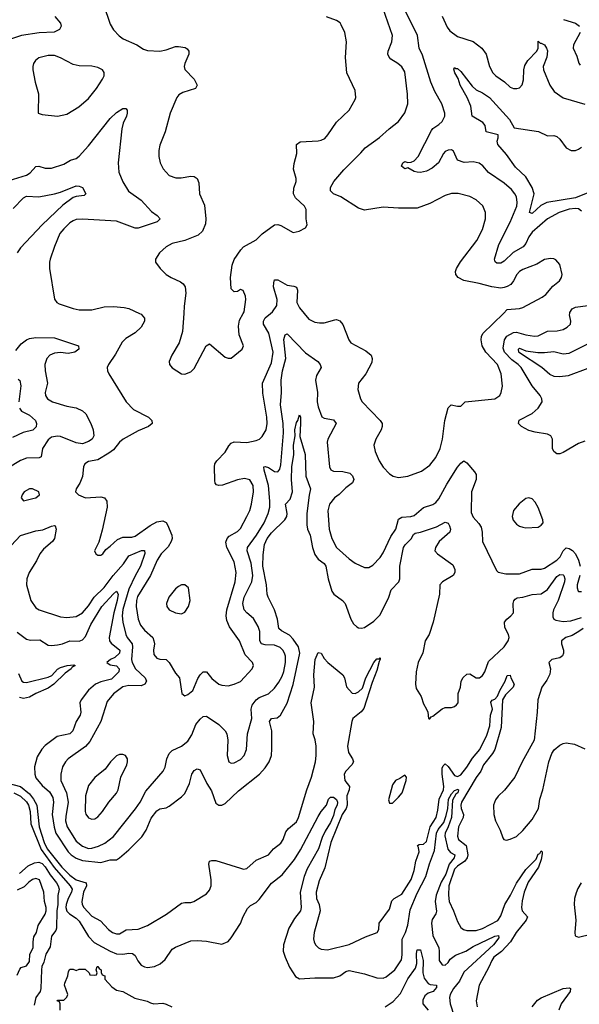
# Model space of a CAD drawing. Header units: inches. Extents: x 1245430 to 1420861, y 606325 to 671315.
# Tile 220 of 256: x 1363226 to 1366835, y 635547 to 641892. Entities that reach past the tile are written whole.
import ezdxf

# ---------------------------------------------------------------- set-up
doc = ezdxf.new("R2010")
doc.units = ezdxf.units.IN
doc.header["$MEASUREMENT"] = 0
doc.layers.add('B3663', color=7, linetype='Continuous')
doc.layers.add('B3664', color=7, linetype='Continuous')

msp = doc.modelspace()

# ---------------------------------------------------------------- linework, layer by layer
at = {"layer": 'B3663', "color": 5}
for points, elevation in [([(1363998.5, 640000), (1364010, 639994.9), (1364030.3, 639970), (1364031.5, 639950), (1364008.9, 639910), (1363970, 639875.3), (1363910, 639838.7), (1363886.6, 639813.4), (1363843.4, 639736.6), (1363797.6, 639670), (1363790.4, 639650), (1363792.4, 639630), (1363801.3, 639610), (1363913.4, 639430), (1363960.8, 639380.8), (1364057.1, 639330), (1364077.1, 639310), (1364079.3, 639290), (1364055.5, 639270), (1363990, 639243.9), (1363892.9, 639190), (1363870.1, 639169.9), (1363830, 639120.9), (1363801.2, 639098.8), (1363730, 639056.8), (1363670, 639044.7), (1363646, 639030), (1363638, 639010), (1363631.6, 638948.4), (1363613.5, 638906.5), (1363590.8, 638870), (1363586, 638850), (1363604.7, 638830), (1363650, 638810.4), (1363750, 638816.9), (1363773, 638810), (1363788.8, 638788.8), (1363789, 638750), (1363758.3, 638601.7), (1363735.5, 638524.5), (1363708, 638470), (1363716, 638450), (1363730, 638440.7), (1363750, 638442), (1363761.2, 638450), (1363781.3, 638478.7), (1363810, 638499.3), (1363856.4, 638543.6), (1363890, 638557.7), (1363950, 638558.4), (1363970, 638564.1), (1364066.3, 638633.7), (1364110, 638657.4), (1364150, 638662.7), (1364170, 638651.3), (1364178.1, 638638.1), (1364207.9, 638570), (1364208.2, 638550), (1364202.3, 638530), (1364183.7, 638496.3), (1364138.3, 638450), (1364111.5, 638410), (1364068.9, 638310), (1363985.6, 638174.4), (1363978.1, 638150), (1363975.9, 638110), (1363990.1, 638030), (1364005.8, 637990), (1364030, 637957.9), (1364083.8, 637910), (1364091.4, 637890), (1364094.9, 637870), (1364087.8, 637830), (1364090, 637800.7), (1364110, 637777.6), (1364130, 637770.4), (1364170, 637768.4), (1364190.4, 637750), (1364230, 637680.7), (1364255.5, 637650), (1364271, 637551), (1364290, 637536), (1364310, 637542.8), (1364342.7, 637570), (1364374.3, 637645.7), (1364390, 637670.8), (1364410, 637690.7), (1364430, 637690.7), (1364465.7, 637645.7), (1364510, 637611.2), (1364530, 637603.2), (1364570, 637599.7), (1364610, 637609.2), (1364650, 637627.1), (1364725.6, 637710), (1364734.5, 637730), (1364727.3, 637750), (1364679.5, 637799.5), (1364644.2, 637890), (1364579.7, 637979.7), (1364561.3, 638021.3), (1364558.2, 638050), (1364562.3, 638090), (1364615.2, 638270), (1364622, 638330), (1364610, 638397.6), (1364560.9, 638490), (1364554.7, 638525.2), (1364563.5, 638550), (1364576.6, 638563.4), (1364630, 638594.7), (1364650, 638613.8), (1364691.5, 638690), (1364710.6, 638730), (1364720.6, 638770), (1364734.5, 638850), (1364732.2, 638890), (1364710, 638928), (1364676.4, 638936.4), (1364630, 638927.1), (1364532.9, 638892.9), (1364510, 638889.6), (1364495.5, 638895.5), (1364486.3, 638906.3), (1364483.3, 638923.3), (1364481.7, 639010), (1364485.4, 639030), (1364496.9, 639050), (1364550, 639104.9), (1364574.3, 639145.7), (1364590, 639163.2), (1364610, 639171.1), (1364690, 639168.1), (1364750, 639180.3), (1364772, 639190), (1364790, 639206), (1364815.3, 639250), (1364820.8, 639290), (1364818.7, 639330), (1364793.6, 639486.4), (1364792.2, 639550), (1364850, 639681.7), (1364861.5, 639750), (1364831.9, 639871.9), (1364797.3, 639930), (1364797.2, 639950), (1364809.2, 639970.8), (1364844.3, 640000)], 860), ([(1364284.1, 640000), (1364276.5, 639883.5), (1364254.9, 639810), (1364206.7, 639730), (1364190.4, 639690), (1364193, 639670), (1364210, 639648.2), (1364269, 639611), (1364290, 639608.4), (1364330, 639622.4), (1364350, 639644.4), (1364427.6, 639790), (1364450, 639802.8), (1364550, 639718), (1364570, 639711), (1364590, 639711.3), (1364660.9, 639770), (1364669.4, 639790), (1364641.5, 639861.5), (1364636.4, 639916.4), (1364643.9, 639956.1), (1364667.4, 640000)], 880), ([(1365059.6, 640000), (1365090, 639963.1), (1365130, 639942.8), (1365158.5, 639938.5), (1365190, 639939.7), (1365258.3, 639958.3), (1365270, 639959.5), (1365290, 639952.4), (1365310, 639927.3), (1365348.5, 639830), (1365361.6, 639810), (1365457.8, 639757.8), (1365491.6, 639730), (1365499.7, 639710), (1365496.6, 639683.4), (1365458.3, 639610), (1365410.3, 639550), (1365405.7, 639510), (1365424, 639450), (1365435.6, 639430), (1365550.3, 639310), (1365563.7, 639290), (1365563.7, 639270), (1365556.5, 639250), (1365521.7, 639190), (1365510.3, 639150), (1365519, 639110), (1365545.2, 639050), (1365569.4, 639009.4), (1365610, 638966.7), (1365634.8, 638950), (1365670, 638943.1), (1365730, 638951.6), (1365817.1, 638982.9), (1365870, 639022), (1365909.7, 639070), (1365938.5, 639130), (1365952, 639190), (1365967.8, 639310), (1365989.6, 639390.3), (1366008.7, 639410), (1366050, 639401), (1366070, 639402), (1366098, 639430), (1366290, 639449.3), (1366322, 639470), (1366332, 639490), (1366339.3, 639530), (1366332.1, 639610), (1366307.8, 639670), (1366232.9, 639750), (1366208.1, 639790), (1366201.5, 639830), (1366204, 639850), (1366213, 639870), (1366345.4, 640000)], 860), ([(1366870, 639176.4), (1366830, 639160.3), (1366730, 639102.5), (1366710, 639094.8), (1366690, 639095.1), (1366671.8, 639110), (1366661.3, 639130), (1366663.1, 639190), (1366651.6, 639211.6), (1366630, 639222), (1366550, 639233.4), (1366510, 639244.5), (1366461.3, 639270), (1366443.6, 639290), (1366447.8, 639312.2), (1366530, 639354), (1366570, 639387.9), (1366595.3, 639430), (1366593.7, 639450), (1366582.6, 639470), (1366531.8, 639531.8), (1366461, 639650), (1366441.7, 639670), (1366399.6, 639699.6), (1366352, 639750), (1366344.6, 639775.4), (1366351.9, 639830), (1366366.6, 639853.4), (1366410, 639876.8), (1366430, 639877.8), (1366490, 639862.3), (1366546.1, 639853.9), (1366570, 639854.4), (1366630, 639885), (1366692.2, 639887.8), (1366730, 639896.9), (1366757, 639910), (1366778.9, 639930), (1366781.4, 639950), (1366772.7, 639990), (1366773.5, 640000)], 840), ([(1363170, 638502.9), (1363232, 638568), (1363330, 638598.3), (1363374.7, 638605.3), (1363430, 638629.1), (1363450, 638632.8), (1363454.9, 638630), (1363460.8, 638610), (1363450.2, 638550), (1363437.3, 638530), (1363379.1, 638480.9), (1363356.2, 638450), (1363334.8, 638405.2), (1363286.7, 638330), (1363272.2, 638290), (1363270.2, 638250), (1363298.6, 638150), (1363330, 638103.1), (1363350.8, 638090), (1363490, 638043.9), (1363530, 638040.2), (1363590, 638047.1), (1363630, 638069.2), (1363670, 638115.5), (1363705.4, 638170), (1363770, 638232.3), (1363828.4, 638311.6), (1363894.5, 638385.5), (1363930, 638437.6), (1364011.1, 638471.1), (1364030.9, 638470.9), (1364033.3, 638453.2), (1364005, 638370), (1363970, 638308.4), (1363930, 638223.2), (1363891, 638091), (1363886.9, 638050), (1363890.1, 638010.1), (1363910.2, 637930), (1363919.7, 637910), (1363950.6, 637870), (1363954.3, 637850), (1363947.5, 637770), (1363950.8, 637750), (1363972.7, 637710), (1364035.5, 637650), (1364043.8, 637630), (1364032.3, 637610), (1364010, 637599.9), (1363930, 637602.1), (1363890, 637593.8), (1363830, 637548.7), (1363790, 637498.7), (1363748.6, 637370), (1363678.4, 637241.6), (1363650, 637209.1), (1363539.1, 637130), (1363520.7, 637110), (1363502.8, 637077.2), (1363490.2, 637030), (1363490.2, 636990), (1363527.3, 636910), (1363538.3, 636850), (1363522.3, 636757.7), (1363521.5, 636730), (1363532, 636690), (1363590, 636598.9), (1363630, 636566.1), (1363670, 636552.1), (1363690, 636552.6), (1363733.5, 636566.5), (1363774.3, 636585.7), (1363830, 636629.3), (1363972.9, 636807.1), (1364002.5, 636850), (1364040.1, 636919.9), (1364151.2, 637048.8), (1364164.3, 637075.7), (1364174.7, 637130), (1364190, 637162.8), (1364210, 637183.2), (1364270, 637211.2), (1364310, 637242), (1364337, 637283), (1364362.6, 637350), (1364390, 637384), (1364410, 637400.9), (1364430, 637403.1), (1364510.2, 637350.2), (1364550.2, 637310.2), (1364562.4, 637290), (1364567.6, 637250), (1364563.1, 637150), (1364574, 637110), (1364590, 637100.4), (1364610, 637102.6), (1364650, 637123.7), (1364672.6, 637150), (1364688.3, 637190), (1364694.5, 637290), (1364722.2, 637390), (1364719.7, 637450), (1364725.6, 637474.4), (1364750, 637510.1), (1364770, 637523.5), (1364830, 637547.1), (1364870, 637583.6), (1364897.7, 637622.3), (1364917.9, 637662.1), (1364928.3, 637691.7), (1364939.2, 637750), (1364939.9, 637790), (1364934.4, 637810), (1364923.2, 637830), (1364906.5, 637846.5), (1364870, 637861.2), (1364810, 637862.8), (1364784.6, 637870), (1364774.9, 637890), (1364773.9, 637950), (1364762.8, 637982.8), (1364733.8, 638033.8), (1364690, 638069.8), (1364672.5, 638090), (1364664.8, 638130), (1364673.6, 638170), (1364722.1, 638270), (1364729.4, 638310), (1364719.5, 638390), (1364693.5, 638470), (1364694.5, 638490), (1364752.5, 638570), (1364801.9, 638650), (1364828.7, 638710), (1364838.8, 638750), (1364839.9, 638790), (1364830.6, 638890), (1364802.2, 638990), (1364800.9, 639010), (1364810, 639013.2), (1364830, 639007.1), (1364870, 638980.6), (1364890, 638978.6), (1364903.4, 638996.6), (1364910, 639022.8), (1364927.2, 639230), (1364926.1, 639290), (1364908.4, 639410), (1364914, 639490), (1364911.2, 639570), (1364919.8, 639630), (1364941.3, 639710), (1364930, 639831.3), (1364938, 639862), (1364950, 639867.4), (1365070, 639745.2), (1365148.5, 639690), (1365163.7, 639670), (1365170.3, 639650), (1365140.7, 639599.3), (1365134.3, 639570), (1365145.7, 639490), (1365144.8, 639430), (1365150, 639397.3), (1365173.9, 639333.9), (1365190, 639324.9), (1365250, 639313.1), (1365266.7, 639290), (1365213.6, 639190), (1365208.9, 639170), (1365223.6, 639010), (1365231.6, 638991.5), (1365250, 638982.8), (1365310, 638980.5), (1365354.4, 638970), (1365373.1, 638953.1), (1365380.2, 638930), (1365372.4, 638907.6), (1365330, 638876.5), (1365287, 638833), (1365256.5, 638810), (1365223.9, 638770), (1365212.1, 638728), (1365222.3, 638610), (1365239.7, 638550), (1365268.4, 638490), (1365350, 638417.4), (1365390, 638390.3), (1365450, 638361.1), (1365477.5, 638362.5), (1365502.6, 638377.4), (1365550, 638426.4), (1365570, 638457.1), (1365618.9, 638561.1), (1365651.3, 638610), (1365670, 638673.7), (1365690, 638687.3), (1365749.1, 638690.9), (1365770, 638698.2), (1365830, 638749.2), (1365890, 638768.2), (1365910, 638781.3), (1365930, 638804.4), (1365980.3, 638899.7), (1366050, 639009.1), (1366070, 639034.7), (1366090, 639048.9), (1366110, 639035.8), (1366159.6, 638979.6), (1366170, 638960.5), (1366170.6, 638929.4), (1366140.6, 638850), (1366137.4, 638717.4), (1366150, 638685.5), (1366186.2, 638646.2), (1366202, 638622), (1366209.1, 638590), (1366210.3, 638530), (1366302, 638342), (1366312.8, 638332.8), (1366360.4, 638320.4), (1366450, 638320.3), (1366530, 638351.9), (1366590, 638352.4), (1366610, 638358), (1366691, 638410), (1366710.9, 638430), (1366730.9, 638470), (1366750, 638488), (1366770, 638484.8), (1366791.5, 638471.5), (1366810.1, 638450.1), (1366830.8, 638410), (1366840.5, 638370)], 840), ([(1363200.5, 639759.5), (1363236.3, 639803.7), (1363270, 639829.5), (1363290, 639837.8), (1363330, 639843.8), (1363450, 639843), (1363604.9, 639790), (1363606.7, 639770), (1363581.6, 639750), (1363538.3, 639741.7), (1363490, 639746.6), (1363450, 639742.5), (1363420.3, 639730), (1363401.6, 639710), (1363388.5, 639670), (1363389.4, 639629.4), (1363405.8, 639550), (1363390.3, 639490), (1363392, 639470), (1363404.4, 639450), (1363437.3, 639430), (1363530, 639402.4), (1363590, 639391.4), (1363631.6, 639371.6), (1363651.4, 639351.4), (1363685.2, 639290), (1363700.2, 639250), (1363702.9, 639210), (1363692.1, 639190), (1363670, 639173.8), (1363630, 639159.6), (1363590, 639164.5), (1363490, 639206.8), (1363470, 639209.4), (1363430, 639201.1), (1363410, 639184.6), (1363373.7, 639130), (1363365.1, 639074.9), (1363351.2, 639068.8), (1363270, 639067.1), (1363230, 639051.8), (1363150, 639002)], 840), ([(1366890, 639643.8), (1366763.3, 639596.7), (1366710, 639590.3), (1366672.7, 639592.7), (1366645.4, 639605.4), (1366594, 639650), (1366450, 639744.9), (1366444.5, 639750), (1366443.5, 639770), (1366450, 639775.4), (1366490, 639758.6), (1366568.3, 639748.3), (1366610, 639747.5), (1366670, 639754.8), (1366730, 639738.2), (1366770, 639744.2), (1366907.2, 639812.8)], 820), ([(1363215.6, 639575.6), (1363226.9, 639566.9), (1363232.1, 639532.1), (1363220.8, 639430)], 820), ([(1363223.5, 639390), (1363238.3, 639370), (1363290, 639344.1), (1363328.3, 639310), (1363333.6, 639290), (1363332, 639268), (1363310, 639247.9), (1363248.8, 639231.2), (1363180.2, 639199.8)], 820), ([(1363210, 637944.6), (1363270, 637900.7), (1363294.4, 637894.4), (1363355.6, 637895.6), (1363410, 637862), (1363430, 637859.4), (1363470, 637863.4), (1363501.3, 637870), (1363550, 637889.6), (1363610, 637886.4), (1363630, 637895.1), (1363650, 637917.3), (1363685.5, 637994.5), (1363756.1, 638110), (1363830, 638192.5), (1363850, 638209.1), (1363860.4, 638190), (1363855.3, 638150), (1363833, 638070), (1363801.9, 637910), (1363804.7, 637890), (1363815.2, 637875.2), (1363872.1, 637830), (1363870.5, 637810), (1363838.3, 637781.7), (1363812.2, 637770), (1363787.8, 637750), (1363810, 637734.7), (1363850, 637728.7), (1363867.4, 637710), (1363865, 637690), (1363816.8, 637643.2), (1363750, 637625.2), (1363714.5, 637610), (1363669.2, 637570.8), (1363621.8, 637510), (1363614.5, 637490), (1363620.6, 637430), (1363614.7, 637410), (1363589.2, 637370), (1363569.1, 637310), (1363549.4, 637290.6), (1363466.5, 637273.5), (1363390, 637215.3), (1363368.9, 637191.1), (1363339.1, 637140.9), (1363322.1, 637077.9), (1363322.6, 637030), (1363330, 637006.3), (1363370, 636956.6), (1363417.4, 636917.4), (1363438.8, 636878.8), (1363443.7, 636850), (1363434.4, 636770), (1363447.9, 636687.9), (1363459.1, 636650), (1363539.1, 636530), (1363557.6, 636510), (1363590, 636488.2), (1363630, 636473.6), (1363750, 636461), (1363810, 636477.1), (1363850, 636479.2), (1363870, 636492.1), (1363930, 636542.8), (1364013.1, 636626.9), (1364041.7, 636670), (1364073.8, 636746.1), (1364110, 636793.8), (1364130, 636806.9), (1364170, 636812.8), (1364190, 636823.6), (1364270, 636884.9), (1364290, 636906.5), (1364321, 636970), (1364336, 637030), (1364350, 637054.9), (1364370, 637064.9), (1364390, 637058.4), (1364433.3, 636970), (1364462.5, 636922.5), (1364490, 636844.2), (1364510, 636831.4), (1364530, 636831.5), (1364550, 636840.9), (1364636.7, 636923.3), (1364771.6, 637030), (1364808.4, 637070), (1364833.9, 637110), (1364848.8, 637150), (1364852.5, 637192.5), (1364850.9, 637309.1), (1364836.5, 637370), (1364850, 637388.2), (1364885.8, 637394.2), (1364907.1, 637410), (1364951.5, 637488.5), (1364990, 637607.6), (1365032.3, 637810), (1365024.1, 637850), (1364990, 637901.2), (1364965.3, 637925.3), (1364914, 637954), (1364897.7, 637970), (1364887.9, 638030), (1364869.3, 638090), (1364827.4, 638170), (1364821.7, 638190), (1364818.5, 638250), (1364793.9, 638370), (1364795.7, 638444.3), (1364804.5, 638510), (1364822.6, 638550), (1364850, 638584.5), (1364935.2, 638670), (1364948.3, 638690), (1364951.4, 638710), (1364941, 638770), (1364970, 638802), (1364985.6, 638850), (1364979.6, 638930), (1364981.5, 639010), (1364994.3, 639090), (1364992.4, 639150), (1365001.6, 639210), (1365001.1, 639250), (1365010, 639297.1), (1365018.9, 639310), (1365030, 639344.9), (1365035.8, 639330), (1365037.8, 639290), (1365033, 639207), (1365067.5, 639090), (1365072.1, 638950), (1365102, 638870), (1365091.7, 638828.3), (1365077.1, 638710), (1365076.9, 638636.9), (1365081.3, 638610), (1365099.5, 638570), (1365114, 638490), (1365130, 638446.4), (1365150, 638416.8), (1365188.6, 638388.6), (1365200.8, 638370), (1365215.5, 638290), (1365239.2, 638210), (1365251.7, 638190), (1365306.7, 638150), (1365326, 638130), (1365360.8, 638030), (1365379.4, 637999.4), (1365399.7, 637979.7), (1365410, 637973.1), (1365430, 637970.3), (1365450, 637974.7), (1365510, 638015.9), (1365550, 638057.4), (1365606.8, 638170), (1365621.2, 638218.8), (1365670.4, 638270), (1365677.9, 638290), (1365677.8, 638370), (1365701.9, 638490), (1365711.8, 638508.2), (1365750, 638546.8), (1365765.3, 638574.7), (1365776.8, 638583.2), (1365811.2, 638590), (1365915.1, 638624.9), (1365970, 638655.3), (1365990, 638647), (1365998.5, 638630), (1366004.3, 638610), (1366000.7, 638590), (1365930.9, 638530), (1365907, 638490), (1365903.1, 638470), (1365920.4, 638450), (1366018.6, 638378.6), (1366032, 638350), (1366031.2, 638330), (1366021.5, 638310), (1365952, 638270), (1365936.5, 638250), (1365932.6, 638190), (1365892.8, 638010), (1365866.3, 637930), (1365841.8, 637890), (1365826.8, 637813.2), (1365796, 637750), (1365782.3, 637690), (1365779.6, 637610), (1365782.8, 637582.8), (1365814.6, 637530), (1365830, 637484), (1365850.5, 637450), (1365858, 637430), (1365862, 637390), (1365866.4, 637386.4), (1365870, 637386.8), (1365879.3, 637400.7), (1365890, 637404.4), (1365950, 637452.2), (1365970, 637459.5), (1366010, 637459.5), (1366030, 637466), (1366043.3, 637476.7), (1366054, 637490), (1366054.5, 637550), (1366067.9, 637590), (1366073.2, 637630), (1366086, 637654), (1366110, 637675.3), (1366130, 637677), (1366170, 637651.8), (1366190.9, 637650), (1366210, 637666.2), (1366226, 637690), (1366250, 637756.1), (1366350, 637850.2), (1366375.3, 637890), (1366382.1, 637910), (1366379.2, 637930), (1366355.3, 637975.3), (1366352.7, 638010), (1366366.6, 638030), (1366393.7, 638050), (1366409.9, 638070), (1366409.2, 638130.8), (1366412.6, 638147.4), (1366421, 638159), (1366433.3, 638166.7), (1366470, 638170.6), (1366530, 638188.4), (1366590, 638193.1), (1366630, 638219.8), (1366690, 638303.3), (1366710, 638316.3), (1366730, 638315.6), (1366735.6, 638310), (1366742.6, 638290), (1366739.6, 638270), (1366698, 638150), (1366669.2, 638090), (1366663.6, 638070), (1366663.4, 638043.4), (1366670.1, 638030.1), (1366682.9, 638022.9), (1366730, 638013.4), (1366781.5, 638018.5), (1366850, 638040.9)], 820), ([(1366838.7, 638310), (1366821.5, 638250), (1366820.8, 638230), (1366827, 638210), (1366830, 638206.4), (1366850, 638207.6)], 840), ([(1366859.8, 637970), (1366831.6, 637950), (1366790, 637924.7), (1366749.1, 637910), (1366720.6, 637890), (1366720.5, 637870), (1366733.3, 637830), (1366734, 637810), (1366727, 637793), (1366710, 637780.2), (1366658, 637770), (1366639.2, 637750), (1366650.1, 637710), (1366644.9, 637675.1), (1366624.7, 637635.3), (1366593.8, 637590), (1366567.2, 637510), (1366563.1, 637430), (1366543.1, 637250), (1366466.7, 637110), (1366419.1, 637010), (1366353, 636927), (1366312.2, 636887.8), (1366295.3, 636864.7), (1366282.6, 636830), (1366283.2, 636770), (1366294.4, 636730), (1366325.5, 636670), (1366340.9, 636620.9), (1366348.8, 636608.8), (1366365.1, 636605.1), (1366390, 636610.3), (1366430, 636629.1), (1366470, 636668.1), (1366530, 636737.7), (1366571.6, 636810), (1366580.6, 636870), (1366600.2, 636930), (1366638.3, 637110), (1366657.2, 637162.8), (1366673.7, 637186.3), (1366710, 637217.7), (1366730, 637228), (1366750, 637231.3), (1366804.1, 637224.1), (1366870, 637192.7)], 820), ([(1363150, 636972.8), (1363230, 636950.3), (1363290, 636903.3), (1363315.3, 636870), (1363336.3, 636830), (1363351.7, 636690), (1363383, 636590), (1363403.4, 636550), (1363496.5, 636430), (1363550, 636378.7), (1363590, 636349.5), (1363655, 636330), (1363656.4, 636310), (1363636.4, 636270), (1363626, 636210), (1363628, 636190), (1363639.4, 636170), (1363690, 636114.2), (1363746.1, 636086.1), (1363799.5, 636030), (1363824.9, 636010), (1363850, 636001.3), (1363870, 636002), (1363912.8, 636027.2), (1363989.6, 636030.4), (1364050, 636054.9), (1364172.6, 636127.4), (1364270, 636199), (1364290, 636204.2), (1364330, 636203.8), (1364349.7, 636210.3), (1364430, 636258.7), (1364450, 636283), (1364459.8, 636310), (1364461.1, 636350), (1364446.2, 636450), (1364449.8, 636470.2), (1364465.2, 636474.8), (1364490, 636473.2), (1364650, 636423.9), (1364670, 636419), (1364690, 636421.7), (1364750, 636475.5), (1364829.6, 636510.4), (1364863.7, 636550), (1364910, 636585.5), (1364924.2, 636610), (1364941.6, 636658.4), (1364959.2, 636680.8), (1365010, 636722), (1365023.4, 636750), (1365076.9, 636930), (1365108.8, 637010), (1365132.8, 637110), (1365138.3, 637150), (1365138.7, 637210), (1365131.8, 637251.8), (1365117.7, 637290), (1365122.6, 637370), (1365105.6, 637490), (1365127.3, 637590), (1365122.6, 637670), (1365130.8, 637769.3), (1365150, 637814.2), (1365170, 637810.2), (1365190, 637775.9), (1365213, 637750), (1365310.6, 637670.6), (1365321, 637650), (1365334, 637594), (1365370, 637552.4), (1365390, 637550.3), (1365410, 637560.6), (1365436, 637584), (1365459.2, 637650), (1365509.5, 637750.5), (1365530, 637772.6), (1365546.5, 637773.5), (1365550, 637779.1), (1365551.6, 637770), (1365543.2, 637756.8), (1365530, 637697.7), (1365499.6, 637620.4), (1365445.5, 637454.5), (1365427.3, 637432.7), (1365375.4, 637390), (1365367.6, 637370), (1365340.3, 637210), (1365346.8, 637170), (1365372.5, 637130), (1365377.7, 637110), (1365367.8, 637090), (1365329, 637050), (1365317.9, 637030), (1365322.9, 636990), (1365352.6, 636950), (1365350.8, 636930), (1365335.7, 636890), (1365338.1, 636830), (1365330.9, 636809.1), (1365306.3, 636770), (1365231.5, 636590), (1365193.2, 636426.8), (1365156.4, 636343.6), (1365137.2, 636270), (1365139.3, 636230), (1365157.7, 636190), (1365163.3, 636150), (1365126, 636010), (1365121.5, 635970), (1365124.9, 635950), (1365133.4, 635930), (1365153, 635910), (1365170, 635901.5), (1365210, 635899.2), (1365350, 635931.7), (1365457.1, 635982.9), (1365532.2, 636010), (1365542.4, 636030), (1365543.5, 636070), (1365610, 636160.4), (1365625.7, 636214.3), (1365641.7, 636230), (1365690, 636256.5), (1365750, 636351.8), (1365769.9, 636410.1), (1365781.5, 636470), (1365802.2, 636530), (1365797.9, 636557.9), (1365791.3, 636570), (1365802.8, 636577.2), (1365830, 636580.1), (1365850, 636595.8), (1365872.6, 636690), (1365911.3, 636750), (1365922.6, 636797.4), (1365931.9, 636870), (1365958.4, 636930), (1365962.2, 636950), (1365950.5, 637029.5), (1365951.2, 637068.8), (1365957.1, 637082.9), (1365970, 637096.1), (1365990, 637079.2), (1366030, 637021.9), (1366050, 637016), (1366070, 637026.8), (1366110, 637075.3), (1366146.6, 637133.4), (1366192.6, 637190), (1366239.4, 637280.6), (1366257.4, 637342.6), (1366262.2, 637410), (1366275.4, 637450), (1366265.2, 637494.8), (1366272.2, 637507.8), (1366290, 637514), (1366307.8, 637532.2), (1366323.5, 637570), (1366357.6, 637630), (1366370, 637665.2), (1366390, 637667.7), (1366393.4, 637650), (1366415.4, 637610), (1366407.7, 637590), (1366358.3, 637541.7), (1366340.2, 637510), (1366331.3, 637330), (1366290.6, 637190), (1366275.9, 637164.1), (1366217.9, 637090), (1366199.9, 637050), (1366170, 637008.7), (1366075.7, 636850), (1366071, 636830), (1366073.1, 636810), (1366088, 636770), (1366086.7, 636750), (1366055.6, 636690), (1366049.5, 636630), (1366056.8, 636610), (1366105, 636570), (1366115.1, 636510), (1366111.3, 636490), (1366097.5, 636470), (1366050, 636437.9), (1366030, 636417.6), (1365993.8, 636310), (1365992.3, 636250), (1365996, 636210), (1366024.5, 636150), (1366050, 636080.7), (1366070, 636043), (1366088.2, 636028.2), (1366110, 636022), (1366170, 636023.5), (1366210, 636036.1), (1366310, 636088.2), (1366330, 636118), (1366354.4, 636190), (1366390.5, 636249.5), (1366430, 636328.5), (1366490, 636415.8), (1366557.3, 636482.7), (1366570, 636513.8), (1366580.1, 636519.9), (1366590, 636535.6), (1366596.5, 636530), (1366596.4, 636516.4), (1366590, 636479.3), (1366571.2, 636430), (1366506.3, 636333.7), (1366480.1, 636270), (1366465.9, 636214.1), (1366461.2, 636170), (1366466.5, 636150), (1366501.8, 636110), (1366491.5, 636090), (1366427.2, 636010), (1366391.1, 635948.9), (1366333.5, 635886.5), (1366284.8, 635850), (1366270.2, 635830), (1366252.5, 635787.5), (1366189.2, 635670), (1366170.2, 635570), (1366177.3, 635530)], 780), ([(1363219.1, 637679.1), (1363240.5, 637630), (1363250, 637623.7), (1363270, 637621.8), (1363410, 637655.1), (1363432.9, 637667.1), (1363470, 637706.9), (1363490, 637717.9), (1363531.6, 637730), (1363575.9, 637735.9), (1363582.6, 637730), (1363561.5, 637718.5), (1363558.6, 637710), (1363519.5, 637680.5), (1363446.9, 637610), (1363410, 637584.3), (1363330.8, 637550), (1363290, 637525.4), (1363250, 637518.6), (1363225, 637525)], 780), ([(1363187.6, 636910), (1363230, 636888.9), (1363270, 636852.4), (1363281.7, 636830), (1363294, 636790), (1363297.5, 636710), (1363364.6, 636544.6), (1363447.9, 636427.9), (1363551.4, 636310), (1363563.2, 636290), (1363560.1, 636270), (1363537.9, 636230), (1363525.1, 636190), (1363523.7, 636170), (1363530, 636147.8), (1363547.8, 636130), (1363590, 636102.5), (1363610, 636082.2), (1363670, 635984.8), (1363706.3, 635946.3), (1363810, 635889.7), (1363850, 635873.2), (1363890, 635869.6), (1363930, 635876.6), (1363954.2, 635874.2), (1363970, 635861.5), (1363987, 635827), (1364010, 635799.5), (1364030, 635787.7), (1364050, 635783.6), (1364094.5, 635790), (1364132.6, 635807.4), (1364163.6, 635836.4), (1364210, 635901.7), (1364230, 635914.4), (1364330, 635955.3), (1364370, 635959.1), (1364430, 635954.4), (1364530, 635935.6), (1364570, 635952.9), (1364590, 635975.6), (1364650, 636068.4), (1364666.5, 636113.5), (1364695.7, 636164.3), (1364715.1, 636184.9), (1364750, 636203.7), (1364770, 636222.7), (1364850, 636328.7), (1364918.1, 636381.9), (1364998.9, 636481.1), (1365037.4, 636542.6), (1365150, 636758), (1365170, 636790.3), (1365203.7, 636830), (1365217.2, 636870), (1365230, 636882.8), (1365237.2, 636882.8), (1365250, 636881.6), (1365270, 636866.8), (1365275.3, 636850), (1365272.8, 636830), (1365257.5, 636802.5), (1365250, 636764.4), (1365230, 636718.8), (1365196.2, 636663.8), (1365177, 636623), (1365151.9, 636550), (1365080.8, 636419.2), (1365060.6, 636370), (1365035, 636270), (1365041.3, 636170), (1365036.6, 636150), (1364999.2, 636100.8), (1364962.2, 636037.8), (1364926.8, 635930), (1364925.8, 635890), (1364937.6, 635850), (1364966.1, 635786.1), (1365005.3, 635725.3), (1365030, 635710.3), (1365130, 635716.9), (1365250, 635716.9), (1365290, 635730.2), (1365330, 635758), (1365350, 635764.7), (1365450, 635743.6), (1365530, 635716.9), (1365570, 635716), (1365590, 635724.6), (1365646, 635770), (1365687.3, 635832.7), (1365693.2, 635866.8), (1365693.3, 635966.7), (1365715, 636010), (1365730, 636056.5), (1365744.6, 636155.4), (1365790, 636262.3), (1365845.3, 636370), (1365868.1, 636451.9), (1365902, 636538), (1365914.8, 636650), (1365925.4, 636674.6), (1365961.2, 636718.8), (1365977.1, 636763), (1365987.4, 636810), (1365992.1, 636870), (1366010, 636903.2), (1366030, 636926), (1366052.8, 636932.8), (1366056.5, 636930), (1366052.6, 636910), (1366039.5, 636900.5), (1366016.8, 636863.2), (1366010, 636750), (1365990.1, 636690.1), (1365969.7, 636650.3), (1365967.4, 636632.6), (1365986.9, 636546.9), (1366005, 636525), (1366031.4, 636510), (1366027, 636490), (1365995, 636450), (1365974.7, 636385.3), (1365944.9, 636335.1), (1365910.9, 636250), (1365906.5, 636210), (1365913.3, 636146.7), (1365908.8, 636130), (1365885.5, 636094.5), (1365880.9, 636070), (1365890, 635990.3), (1365928.2, 635910), (1365932, 635890), (1365931.1, 635830), (1365950, 635801.3), (1365970, 635798.4), (1365990, 635817.1), (1366002.6, 635837.4), (1366036.7, 635863.3), (1366102.3, 635890), (1366150, 635919.2), (1366290, 635985.7), (1366313.4, 635990), (1366315.5, 635975.5), (1366280.7, 635930), (1366090, 635754.6), (1366063.1, 635696.9), (1366022.9, 635650), (1366001.2, 635610), (1365997.8, 635590), (1366001.4, 635550), (1366027.5, 635470)], 760), ([(1363224.5, 636390), (1363281, 636439), (1363321.8, 636458.2), (1363350, 636462.3), (1363370, 636453.9), (1363390, 636433), (1363422, 636382), (1363462.3, 636330), (1363474.7, 636310), (1363479.5, 636290), (1363471.8, 636248.2), (1363471.1, 636191.1), (1363464.9, 636150), (1363462.7, 636037.3), (1363458.2, 636021.8), (1363430, 635986), (1363422.8, 635917.3), (1363395.3, 635870), (1363382.3, 635817.7), (1363369.4, 635790), (1363365.4, 635770), (1363362.8, 635650), (1363357.4, 635630), (1363329.3, 635590), (1363319.4, 635540.6)], 740), ([(1363210, 635734), (1363225.6, 635774.4), (1363235.5, 635784.5), (1363270, 635794.4), (1363290, 635822.8), (1363291.9, 635870), (1363312.8, 635910), (1363312, 635950), (1363317.1, 635982.9), (1363333.8, 636010), (1363345.6, 636054.4), (1363390, 636127.4), (1363397.3, 636150), (1363397, 636170), (1363385.5, 636210), (1363381.4, 636270), (1363353.5, 636350), (1363330, 636356.8), (1363308.9, 636351.1), (1363285.1, 636334.9), (1363255, 636305), (1363210, 636283.4)], 740), ([(1366846.5, 636330), (1366825.7, 636294.3), (1366814.9, 636265.1), (1366805, 636230), (1366801.2, 636190), (1366813.2, 636090), (1366805.5, 636010), (1366809.2, 635989.2), (1366830, 635979.6), (1366910, 635999.1)], 820), ([(1365582, 635530), (1365634.2, 635565.8), (1365682.6, 635617.4), (1365730, 635711.4), (1365779.3, 635780.7), (1365787.1, 635810), (1365784.4, 635870), (1365787.8, 635890), (1365790, 635898), (1365810, 635898), (1365828.9, 635828.9), (1365826, 635750), (1365835, 635715), (1365860.8, 635680.7), (1365873.9, 635673.9), (1365914, 635670), (1365914.8, 635654.8), (1365892.3, 635630), (1365860.9, 635619.1), (1365838.8, 635601.2), (1365825.4, 635574.6), (1365826.8, 635550), (1365859.5, 635510)], 740), ([(1363486, 635510), (1363486, 635550), (1363482, 635562), (1363468, 635570), (1363470, 635574), (1363510, 635574), (1363530, 635594), (1363535.3, 635610), (1363515.3, 635670), (1363516.4, 635683.6), (1363535.3, 635730), (1363540.4, 635759.6), (1363550, 635774), (1363570, 635774), (1363590, 635764.7), (1363610, 635774), (1363647.3, 635772.7), (1363674, 635750), (1363678, 635738), (1363710, 635734), (1363722, 635738), (1363726, 635750), (1363718, 635770), (1363726, 635790), (1363729.3, 635790.7), (1363738, 635778), (1363751.3, 635770), (1363752, 635752), (1363758, 635738), (1363774, 635730), (1363774, 635710), (1363819.6, 635659.6), (1363850, 635638), (1363890, 635630.6), (1363967.3, 635587.3), (1364047.1, 635567.1), (1364070, 635556), (1364090.9, 635550.9), (1364150, 635553.4), (1364170, 635547.3), (1364206, 635530)], 740), ([(1366530, 635530.2), (1366566.2, 635573.8), (1366590, 635589.6), (1366730, 635648), (1366770, 635653.5), (1366778.4, 635650), (1366775.8, 635630), (1366718.9, 635550), (1366702.8, 635510)], 780)]:
    msp.add_lwpolyline(points, dxfattribs=dict(at, elevation=elevation))
for points, elevation in [([(1363290, 638869.3), (1363254.8, 638850), (1363242, 638830), (1363236, 638810), (1363250, 638791.3), (1363310, 638807.7), (1363330, 638811.3), (1363354, 638830), (1363348.7, 638850), (1363309.3, 638869.3)], 860), ([(1366510, 638811.6), (1366490, 638806), (1366447.2, 638772.8), (1366410.4, 638730), (1366401.1, 638690), (1366408.1, 638668.1), (1366430, 638641.6), (1366450, 638628.5), (1366470, 638622.4), (1366490, 638618.4), (1366570, 638622.4), (1366590, 638634), (1366602, 638650), (1366600.5, 638670), (1366570, 638749.2), (1366550, 638783.7), (1366530, 638803.6)], 860), ([(1364270, 638249.5), (1364250, 638240.7), (1364230, 638224.5), (1364187.2, 638170), (1364172.4, 638130), (1364175.5, 638110), (1364190.8, 638090), (1364231.3, 638070), (1364270, 638063.8), (1364290, 638074.8), (1364315.1, 638110), (1364324.5, 638150), (1364314.5, 638230), (1364290, 638249.4)], 880), ([(1363890, 637158), (1363870, 637157), (1363850, 637149.3), (1363810.7, 637110), (1363776.7, 637063.3), (1363710, 637009.7), (1363670, 636956.9), (1363651, 636890), (1363647, 636790), (1363652.3, 636772.3), (1363670, 636748.7), (1363690, 636740.3), (1363710, 636742), (1363730, 636755.8), (1363760.5, 636790), (1363800.5, 636850), (1363850, 636908.4), (1363861.1, 636930), (1363878, 637010), (1363916.2, 637090), (1363920.9, 637110), (1363920.9, 637130), (1363908.7, 637150)], 860), ([(1365710, 637024), (1365678.6, 637001.4), (1365650, 636989.5), (1365630, 636961.2), (1365605.3, 636865.3), (1365610, 636842.8), (1365630, 636843.8), (1365670, 636881.6), (1365692.6, 636910), (1365718.4, 636990), (1365721.2, 637010)], 820)]:
    msp.add_lwpolyline(points, close=True, dxfattribs=dict(at, elevation=elevation))
at = {"layer": 'B3664', "color": 5}
for points, elevation in [([(1366850, 640658.4), (1366830, 640674.4), (1366810, 640676.3), (1366770, 640670.9), (1366705.7, 640650), (1366630, 640609), (1366530, 640522.9), (1366510, 640493.6), (1366489.6, 640450), (1366472, 640428), (1366408, 640391.9), (1366350, 640336), (1366330, 640324), (1366304.2, 640324.2), (1366292.2, 640332.3), (1366287.6, 640350), (1366316.3, 640443.7), (1366390, 640587.9), (1366432.5, 640690), (1366434.7, 640714.7), (1366429.9, 640749.9), (1366420.3, 640770), (1366397.6, 640797.6), (1366350, 640838.2), (1366250, 640908.2), (1366213.7, 640950), (1366188.5, 640968.5), (1366150, 640975.9), (1366092.2, 640972.2), (1366050, 640987.6), (1366024.2, 641044.2), (1366010, 641054.2), (1365990, 641052.2), (1365970, 641042), (1365959.2, 641030), (1365928, 640970), (1365885.2, 640934.8), (1365850, 640916.5), (1365810, 640907.6), (1365788.7, 640910), (1365770, 640914.3), (1365730, 640938), (1365710, 640931.6), (1365688.2, 640948.2), (1365696.9, 640970), (1365710, 640979), (1365730, 640972.2), (1365750, 640974), (1365770, 640983.1), (1365796.4, 641010), (1365881.8, 641178.2), (1365890, 641190.2), (1365930, 641217.1), (1365950, 641236.5), (1365967.1, 641270), (1365968.1, 641290), (1365949.1, 641350), (1365903.2, 641430), (1365878.1, 641490), (1365824.1, 641664.1), (1365803, 641710), (1365790.5, 641790), (1365654, 642070)], 840), ([(1363765.7, 641990), (1363810, 641864), (1363830, 641828), (1363867.4, 641787.4), (1363893.4, 641770), (1363980.7, 641730), (1364023.4, 641703.4), (1364050, 641694.3), (1364130, 641690.2), (1364170, 641697.6), (1364230, 641719), (1364250, 641719.6), (1364292.8, 641712.7), (1364305.7, 641705.7), (1364316.4, 641690), (1364316.9, 641670), (1364291.5, 641610), (1364287.6, 641590), (1364291.5, 641571.5), (1364350.4, 641510), (1364370.5, 641470), (1364360.7, 641450), (1364277.3, 641422.7), (1364251.8, 641408.2), (1364239.3, 641390), (1364197, 641290), (1364164.4, 641170), (1364130, 641084), (1364123.1, 641050), (1364123.7, 641010), (1364132.2, 640970), (1364150.3, 640930.3), (1364190, 640888.7), (1364233.3, 640873.3), (1364266.7, 640873.3), (1364330, 640883.1), (1364350, 640881.6), (1364370.5, 640870), (1364381.7, 640841.7), (1364384.9, 640770), (1364416.9, 640696.9), (1364426, 640610), (1364423.8, 640576.2), (1364404.4, 640530), (1364376.3, 640503.7), (1364290, 640469.7), (1364210.2, 640449.8), (1364170, 640429.6), (1364126.4, 640390), (1364102, 640350), (1364100.7, 640330), (1364130.7, 640290), (1364170.7, 640250), (1364202.8, 640230), (1364262.9, 640202.9), (1364279.1, 640190), (1364292.7, 640170), (1364297.6, 640130), (1364287.1, 640047.1), (1364284.1, 640000)], 880), ([(1366345.4, 640000), (1366370, 640024.2), (1366450, 640032), (1366470, 640038.7), (1366596.3, 640103.7), (1366618.9, 640121.1), (1366664.7, 640175.3), (1366707, 640210), (1366720.7, 640230), (1366725.1, 640250), (1366710, 640315.3), (1366684.5, 640344.5), (1366670, 640352.3), (1366650, 640354.5), (1366610, 640346.6), (1366562, 640318), (1366470, 640282.7), (1366450, 640269.7), (1366431.6, 640250), (1366410.9, 640209.1), (1366393.1, 640186.9), (1366370, 640172), (1366350, 640166.2), (1366330, 640162.8), (1366270, 640170.6), (1366190, 640193.2), (1366090.6, 640210.6), (1366052.8, 640230), (1366039.2, 640250), (1366037.2, 640270), (1366042.4, 640290), (1366068.1, 640331.9), (1366174, 640470), (1366210, 640540.5), (1366230.9, 640610), (1366230.9, 640650), (1366213.8, 640693.8), (1366170, 640732.4), (1366130, 640752.4), (1366053, 640773), (1366010, 640772.6), (1365970, 640758.4), (1365870, 640707.2), (1365790, 640678.7), (1365670, 640677.7), (1365570, 640684), (1365450, 640665.3), (1365410, 640677.2), (1365296.3, 640750), (1365249.5, 640770), (1365229.7, 640790), (1365229.7, 640810), (1365251.5, 640850), (1365316.1, 640923.9), (1365426.4, 641033.6), (1365453.6, 641066.4), (1365546.7, 641133.3), (1365609.7, 641190), (1365670, 641236.4), (1365708.8, 641291.2), (1365729.7, 641350), (1365727.2, 641412.8), (1365710, 641556), (1365690, 641587.8), (1365665.1, 641610), (1365619.1, 641639.1), (1365607.8, 641650), (1365599.1, 641670), (1365601.7, 641690), (1365625.7, 641750), (1365631.3, 641790), (1365570, 641962.4)], 860), ([(1363452.1, 641912.1), (1363488.7, 641870), (1363493.4, 641850), (1363482.6, 641830), (1363447.3, 641812.7), (1363352.3, 641807.7), (1363238, 641790), (1363112.7, 641750)], 860), ([(1364667.4, 640000), (1364672.8, 640010), (1364684.5, 640090), (1364682, 640110), (1364667, 640147), (1364650, 640153.3), (1364630, 640141.6), (1364610, 640138.4), (1364590, 640159), (1364584.7, 640230), (1364596.9, 640310), (1364610, 640347.3), (1364651, 640409), (1364670, 640428.2), (1364750, 640474.4), (1364790, 640512), (1364870, 640570.4), (1364890, 640572.7), (1364910, 640566), (1364990, 640522), (1365028, 640530), (1365069.3, 640550.7), (1365079, 640570), (1365073.2, 640610), (1365073.6, 640670), (1365062.9, 640690), (1365005.2, 640745.2), (1364991.1, 640771.1), (1364993.5, 640806.5), (1365009.6, 640850), (1365009.7, 640870), (1364991.1, 640930), (1364995.2, 640964.8), (1365012.6, 641030), (1365012.1, 641087.9), (1365034, 641106), (1365150, 641111.8), (1365170, 641115.3), (1365192.8, 641127.2), (1365213.6, 641150), (1365268.6, 641231.4), (1365349.7, 641310.3), (1365390, 641378), (1365393.6, 641390), (1365390, 641435.3), (1365336.2, 641550), (1365328, 641648), (1365333, 641750), (1365322.2, 641810), (1365299.8, 641859.8), (1365291.7, 641871.7), (1365270, 641886.9), (1365205.1, 641910)], 880), ([(1365950, 641914.4), (1365983.5, 641843.5), (1366000.6, 641820.6), (1366050, 641785.1), (1366150, 641751.6), (1366206.2, 641710), (1366235.4, 641670), (1366255.9, 641590), (1366277.8, 641550), (1366296.9, 641530), (1366351.8, 641491.8), (1366390, 641457.3), (1366410, 641449.1), (1366432, 641448), (1366450, 641453.7), (1366467, 641473), (1366475.3, 641504.7), (1366477.5, 641570), (1366482.8, 641597.2), (1366502.5, 641630), (1366561.4, 641690), (1366568.7, 641710), (1366570, 641754.8), (1366582, 641742), (1366590, 641742), (1366610.3, 641730), (1366624.2, 641710), (1366630, 641691), (1366626.7, 641650), (1366602.3, 641590), (1366605.1, 641570), (1366644, 641470), (1366672.4, 641430), (1366730, 641389.3), (1366870, 641349.1)], 840), ([(1366733.7, 641893.7), (1366810, 641870.3), (1366837, 641850)], 860), ([(1366841.5, 641810), (1366798.3, 641730), (1366796.5, 641710), (1366818.2, 641658.2), (1366831.5, 641611.5), (1366839.9, 641599.9)], 860), ([(1366933.5, 640793.5), (1366810, 640744.8), (1366625.4, 640714.6), (1366586, 640694), (1366530, 640644), (1366514, 640650), (1366544, 640770), (1366531.7, 640810), (1366490, 640879.5), (1366423, 640943), (1366364.6, 641024.6), (1366308.7, 641088.7), (1366305.8, 641110), (1366312.1, 641132.1), (1366311.3, 641150), (1366235.1, 641170), (1366228.3, 641210), (1366213.3, 641230), (1366144, 641270), (1366134.5, 641334.5), (1366110.9, 641390), (1366067.7, 641470), (1366053.6, 641513.6), (1366031.6, 641550), (1366026.3, 641573.7), (1366030, 641584.7), (1366038, 641578), (1366050, 641577), (1366070, 641559.5), (1366143, 641463), (1366170, 641441.3), (1366210, 641421.5), (1366256, 641390), (1366384.9, 641250), (1366414.6, 641194.6), (1366572.6, 641172.6), (1366630, 641144.9), (1366670, 641145.3), (1366690, 641139.5), (1366710, 641123.1), (1366750, 641066.9), (1366782.8, 641050), (1366810, 641050.3), (1366830, 641057.7), (1366850, 641072)], 820), ([(1363130, 640847.2), (1363270, 640891.4), (1363294.1, 640905.9), (1363330, 640945.7), (1363350, 640947.7), (1363390, 640935.6), (1363430, 640935.6), (1363510, 640961.5), (1363553, 640987), (1363590, 640998.8), (1363610, 641013.6), (1363670, 641079.2), (1363810, 641255), (1363850, 641295), (1363890, 641320.3), (1363910, 641319.1), (1363918, 641310), (1363919.5, 641290), (1363914, 641270), (1363893.7, 641226.3), (1363883.8, 641190), (1363861.2, 640970), (1363864.9, 640910), (1363890, 640848), (1363926.5, 640786.5), (1364008.9, 640728.9), (1364076.2, 640656.2), (1364113, 640630), (1364132.7, 640610), (1364113, 640590), (1363990, 640549.8), (1363970, 640549), (1363850, 640593.8), (1363630, 640608), (1363590, 640603.8), (1363570, 640595.3), (1363550, 640582.3), (1363510, 640543.9), (1363485.6, 640514.4), (1363450.3, 640430.3), (1363423.1, 640350), (1363417.4, 640330), (1363417.4, 640290), (1363450, 640091.3), (1363464.9, 640070), (1363480.3, 640060.3), (1363570.2, 640030.2), (1363610, 640022.8), (1363690, 640023.1), (1363770, 640041.3), (1363830, 640043.2), (1363898.5, 640038.5), (1363930.2, 640030.2), (1363998.5, 640000)], 860), ([(1363183.6, 640676.4), (1363250, 640744), (1363270, 640755.1), (1363350, 640750.2), (1363450, 640770.8), (1363490, 640781.7), (1363590, 640821.7), (1363610, 640820.3), (1363630.3, 640810.3), (1363652.4, 640770), (1363641.6, 640758.4), (1363590, 640753.3), (1363570, 640745.7), (1363503, 640697), (1363370.1, 640569.9), (1363230, 640422.9), (1363209.5, 640390)], 840), ([(1364844.3, 640000), (1364856.2, 640010), (1364883.9, 640050), (1364886.5, 640090), (1364863.4, 640170), (1364864.1, 640195.9), (1364870, 640214.9), (1364890, 640216), (1364950, 640180.6), (1364994.8, 640174.8), (1365010, 640168), (1365018.5, 640150), (1365013.5, 640070), (1365030, 640036), (1365059.6, 640000)], 860), ([(1366773.5, 640000), (1366774, 640006), (1366788.9, 640030), (1366810, 640038.9), (1366890.5, 640049.5)], 840)]:
    msp.add_lwpolyline(points, dxfattribs=dict(at, elevation=elevation))
at = {"layer": 'B3664', "color": 5, "elevation": 880}
msp.add_lwpolyline([(1363410, 641662.6), (1363350, 641645.6), (1363328.4, 641630), (1363315.5, 641610), (1363310.5, 641590), (1363310.5, 641570), (1363326.4, 641490), (1363346, 641414), (1363344.7, 641290), (1363370, 641280.7), (1363470, 641270.4), (1363530, 641282.6), (1363607.3, 641330), (1363670, 641384.4), (1363721.1, 641450), (1363760.5, 641510), (1363771.6, 641530), (1363771.4, 641551.4), (1363759.3, 641570), (1363730, 641584.5), (1363690, 641592.8), (1363610, 641595.3), (1363570, 641602.7), (1363490, 641645.7), (1363450, 641661.7)], close=True, dxfattribs=at)

doc.saveas('drawing.dxf')
